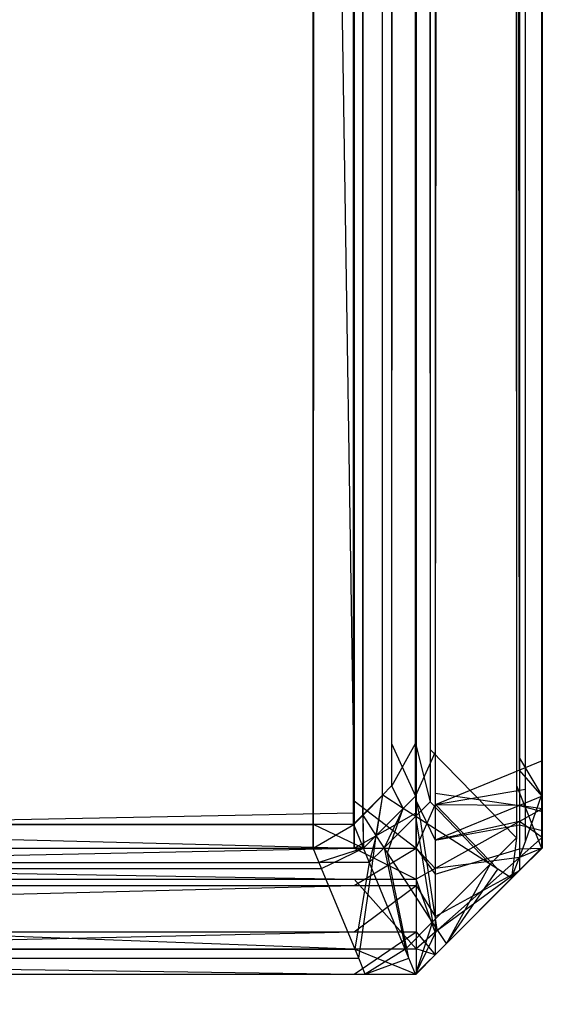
# Model space of a CAD drawing. Extents: x 0 to 1.6, y -0.5 to 0.
# Tile 156 of 188: x 1.59593 to 1.59804, y -0.49812 to -0.49421. Entities that reach past the tile are written whole.
import ezdxf

# ---------------------------------------------------------------- set-up
doc = ezdxf.new("R2010")
doc.units = 0
for name, color, linetype in [('L50_ABDECKPL_0___REPLACEMTFOREM', 7, 'CONTINUOUS'), ('L51_KORPUS1_0', 7, 'CONTINUOUS'), ('L53_KORPUS1_2', 7, 'CONTINUOUS')]:
    doc.layers.add(name, color=color, linetype=linetype)

msp = doc.modelspace()

# ---------------------------------------------------------------- linework, layer by layer
at = {"layer": 'L50_ABDECKPL_0___REPLACEMTFOREM', "color": 39}
for points, invisible_edges in [([(1.128221, -0.501185, 0.602705), (1.598384, -0.002372, 0.602705), (1.124135, -0.002372, 0.602705), (1.128221, -0.501185, 0.602705)], 13), ([(1.598384, -0.002369, 0.590716), (1.128221, -0.501188, 0.590716), (1.128221, -0.002369, 0.590716), (1.598384, -0.002369, 0.590716)], 13), ([(1.128221, -0.501188, 0.590716), (1.598384, -0.002369, 0.590716), (1.598335, -0.501188, 0.590716), (1.128221, -0.501188, 0.590716)], 10), ([(1.598384, -0.002372, 0.602705), (1.128221, -0.501185, 0.602705), (1.598335, -0.501185, 0.602705), (1.598384, -0.002372, 0.602705)], 10)]:
    msp.add_3dface(points, dxfattribs=dict(at, invisible_edges=invisible_edges))
at = {"layer": 'L51_KORPUS1_0', "color": 8}
for points, invisible_edges in [([(1.597088, -0.000594), (0.5, -0.497406), (0.5, -0.000594), (1.597088, -0.000594)], 13), ([(0.5, -0.497406), (1.597088, -0.000594), (1.597091, -0.497406), (0.5, -0.497406)], 10), ([(0.5, -0.497404, 0.00769), (1.597088, -0.000596, 0.00769), (0.5, -0.000596, 0.00769), (0.5, -0.497404, 0.00769)], 13), ([(1.597088, -0.000596, 0.00769), (0.5, -0.497404, 0.00769), (1.597091, -0.497404, 0.00769), (1.597088, -0.000596, 0.00769)], 10), ([(1.597091, -0.497406), (1.597088, -0.000594), (1.597252, -0.000594), (1.597091, -0.497406)], 13), ([(1.597088, -0.000596, 0.00769), (1.597091, -0.497404, 0.00769), (1.597251, -0.000596, 0.00769), (1.597088, -0.000596, 0.00769)], 13), ([(1.597091, -0.497406), (1.597252, -0.000594), (1.597252, -0.497406), (1.597091, -0.497406)], 10), ([(1.597251, -0.000596, 0.00769), (1.597091, -0.497404, 0.00769), (1.597251, -0.497404, 0.00769), (1.597251, -0.000596, 0.00769)], 10), ([(1.597251, -0.000596, 0.00769), (1.597251, -0.497404, 0.00769), (1.597288, -0.497368, 0.00769), (1.597251, -0.000596, 0.00769)], 13), ([(1.597251, -0.000596, 0.00769), (1.597288, -0.497368, 0.00769), (1.597284, -0.000629, 0.00769), (1.597251, -0.000596, 0.00769)], 10), ([(1.597252, -0.497406), (1.597252, -0.000594), (1.597285, -0.000628), (1.597252, -0.497406)], 13), ([(1.597252, -0.497406), (1.597285, -0.000628), (1.597289, -0.497369), (1.597252, -0.497406)], 10), ([(1.597284, -0.000629, 0.00769), (1.597288, -0.497368, 0.00769), (1.597372, -0.000716, 0.00769), (1.597284, -0.000629, 0.00769)], 13), ([(1.597289, -0.497369), (1.597285, -0.000628), (1.597373, -0.000715), (1.597289, -0.497369)], 13), ([(1.597899, -0.000727, 0.007289), (1.597998, -0.497291, 0.00719), (1.597998, -0.000686, 0.00719), (1.597899, -0.000727, 0.007289)], 14), ([(1.597998, -0.000686, 0.0005), (1.597934, -0.497265, 0.000436), (1.597934, -0.000713, 0.000436), (1.597998, -0.000686, 0.0005)], 13), ([(1.597934, -0.497265, 0.000436), (1.597998, -0.000686, 0.0005), (1.597998, -0.497291, 0.0005), (1.597934, -0.497265, 0.000436)], 14), ([(1.597998, -0.497291, 0.000565), (1.597998, -0.000686, 0.007018), (1.597998, -0.497291, 0.007018), (1.597998, -0.497291, 0.000565)], 13), ([(1.597998, -0.000686, 0.007018), (1.597998, -0.497291, 0.000565), (1.597998, -0.000686, 0.000565), (1.597998, -0.000686, 0.007018)], 14), ([(1.597998, -0.497291, 0.007018), (1.597998, -0.000686, 0.00719), (1.597998, -0.497291, 0.00719), (1.597998, -0.497291, 0.007018)], 13), ([(1.597998, -0.000686, 0.00719), (1.597998, -0.497291, 0.007018), (1.597998, -0.000686, 0.007018), (1.597998, -0.000686, 0.00719)], 14), ([(1.597998, -0.497291, 0.0005), (1.597998, -0.000686, 0.000565), (1.597998, -0.497291, 0.000565), (1.597998, -0.497291, 0.0005)], 13), ([(1.597998, -0.000686, 0.000565), (1.597998, -0.497291, 0.0005), (1.597998, -0.000686, 0.0005), (1.597998, -0.000686, 0.000565)], 14), ([(1.597372, -0.000716, 0.00769), (1.597288, -0.497368, 0.00769), (1.597366, -0.497289, 0.00769), (1.597372, -0.000716, 0.00769)], 10), ([(1.597289, -0.497369), (1.597373, -0.000715), (1.597368, -0.49729), (1.597289, -0.497369)], 10), ([(1.597372, -0.000716, 0.00769), (1.597366, -0.497289, 0.00769), (1.597402, -0.497253, 0.00769), (1.597372, -0.000716, 0.00769)], 15), ([(1.597368, -0.49729), (1.597373, -0.000715), (1.597404, -0.497254), (1.597368, -0.49729)], 15), ([(1.597372, -0.000716, 0.00769), (1.597402, -0.497253, 0.00769), (1.597402, -0.000747, 0.00769), (1.597372, -0.000716, 0.00769)], 15), ([(1.597404, -0.497254), (1.597373, -0.000715), (1.597404, -0.000746), (1.597404, -0.497254)], 15), ([(1.597555, -0.00087, 0.007633), (1.597899, -0.497251, 0.007289), (1.597899, -0.000727, 0.007289), (1.597555, -0.00087, 0.007633)], 14), ([(1.597934, -0.000713, 0.000436), (1.597577, -0.497117, 0.000079), (1.597577, -0.00086, 0.000079), (1.597934, -0.000713, 0.000436)], 13), ([(1.597577, -0.497117, 0.000079), (1.597934, -0.000713, 0.000436), (1.597934, -0.497265, 0.000436), (1.597577, -0.497117, 0.000079)], 14), ([(1.597998, -0.497291, 0.00719), (1.597899, -0.000727, 0.007289), (1.597899, -0.497251, 0.007289), (1.597998, -0.497291, 0.00719)], 13), ([(1.597402, -0.000747, 0.00769), (1.597402, -0.497253, 0.00769), (1.597402, -0.497085, 0.00769), (1.597402, -0.000747, 0.00769)], 15), ([(1.597402, -0.000747, 0.00769), (1.597402, -0.497085, 0.00769), (1.597402, -0.000893, 0.00769), (1.597402, -0.000747, 0.00769)], 15), ([(1.597404, -0.497254), (1.597404, -0.000746), (1.597404, -0.000893), (1.597404, -0.497254)], 15), ([(1.597498, -0.497085, 0.00769), (1.597402, -0.000893, 0.00769), (1.597402, -0.497085, 0.00769), (1.597498, -0.497085, 0.00769)], 13), ([(1.597402, -0.000893, 0.00769), (1.597498, -0.497085, 0.00769), (1.597498, -0.000893, 0.00769), (1.597402, -0.000893, 0.00769)], 14), ([(1.597498, -0.000893), (1.597404, -0.497085), (1.597404, -0.000893), (1.597498, -0.000893)], 13), ([(1.597404, -0.497085), (1.597498, -0.000893), (1.597498, -0.497085), (1.597404, -0.497085)], 14), ([(1.597404, -0.497254), (1.597404, -0.000893), (1.597404, -0.497085), (1.597404, -0.497254)], 15), ([(1.597577, -0.00086, 0.000079), (1.597498, -0.497085), (1.597498, -0.000893), (1.597577, -0.00086, 0.000079)], 13), ([(1.597498, -0.497085), (1.597577, -0.00086, 0.000079), (1.597577, -0.497117, 0.000079), (1.597498, -0.497085)], 14), ([(1.597498, -0.000893, 0.00769), (1.597555, -0.497108, 0.007633), (1.597555, -0.00087, 0.007633), (1.597498, -0.000893, 0.00769)], 14), ([(1.597555, -0.497108, 0.007633), (1.597498, -0.000893, 0.00769), (1.597498, -0.497085, 0.00769), (1.597555, -0.497108, 0.007633)], 13), ([(1.597899, -0.497251, 0.007289), (1.597555, -0.00087, 0.007633), (1.597555, -0.497108, 0.007633), (1.597899, -0.497251, 0.007289)], 13), ([(1.597498, -0.497293, 0.00769), (1.597402, -0.497085, 0.00769), (1.597402, -0.497253, 0.00769), (1.597498, -0.497293, 0.00769)], 13), ([(1.597402, -0.497085, 0.00769), (1.597498, -0.497293, 0.00769), (1.597498, -0.497085, 0.00769), (1.597402, -0.497085, 0.00769)], 14), ([(1.597498, -0.497085), (1.597404, -0.497254), (1.597404, -0.497085), (1.597498, -0.497085)], 13), ([(1.597404, -0.497254), (1.597498, -0.497085), (1.597498, -0.497293), (1.597404, -0.497254)], 14), ([(1.597577, -0.497117, 0.000079), (1.597498, -0.497293), (1.597498, -0.497085), (1.597577, -0.497117, 0.000079)], 13), ([(1.597555, -0.497316, 0.007633), (1.597498, -0.497085, 0.00769), (1.597498, -0.497293, 0.00769), (1.597555, -0.497316, 0.007633)], 13), ([(1.597498, -0.497085, 0.00769), (1.597555, -0.497316, 0.007633), (1.597555, -0.497108, 0.007633), (1.597498, -0.497085, 0.00769)], 14), ([(1.597498, -0.497293), (1.597577, -0.497117, 0.000079), (1.597577, -0.497326, 0.000079), (1.597498, -0.497293)], 14), ([(1.597899, -0.497459, 0.007289), (1.597555, -0.497108, 0.007633), (1.597555, -0.497316, 0.007633), (1.597899, -0.497459, 0.007289)], 13), ([(1.597555, -0.497108, 0.007633), (1.597899, -0.497459, 0.007289), (1.597899, -0.497251, 0.007289), (1.597555, -0.497108, 0.007633)], 14), ([(1.597934, -0.497265, 0.000436), (1.597577, -0.497326, 0.000079), (1.597577, -0.497117, 0.000079), (1.597934, -0.497265, 0.000436)], 13), ([(1.597341, -0.49745, 0.00769), (1.597366, -0.497289, 0.00769), (1.597288, -0.497368, 0.00769), (1.597341, -0.49745, 0.00769)], 13), ([(1.597368, -0.49729), (1.597341, -0.49745), (1.597289, -0.497369), (1.597368, -0.49729)], 13), ([(1.597366, -0.497289, 0.00769), (1.597341, -0.49745, 0.00769), (1.597449, -0.497342, 0.00769), (1.597366, -0.497289, 0.00769)], 14), ([(1.597341, -0.49745), (1.597368, -0.49729), (1.597449, -0.497342), (1.597341, -0.49745)], 14), ([(1.597449, -0.497342, 0.00769), (1.597402, -0.497253, 0.00769), (1.597366, -0.497289, 0.00769), (1.597449, -0.497342, 0.00769)], 13), ([(1.597404, -0.497254), (1.597449, -0.497342), (1.597368, -0.49729), (1.597404, -0.497254)], 13), ([(1.597402, -0.497253, 0.00769), (1.597449, -0.497342, 0.00769), (1.597498, -0.497293, 0.00769), (1.597402, -0.497253, 0.00769)], 14), ([(1.597449, -0.497342), (1.597404, -0.497254), (1.597498, -0.497293), (1.597449, -0.497342)], 14), ([(1.597577, -0.497326, 0.000079), (1.597934, -0.497265, 0.000436), (1.597934, -0.497474, 0.000436), (1.597577, -0.497326, 0.000079)], 14), ([(1.597998, -0.4975, 0.00719), (1.597899, -0.497251, 0.007289), (1.597899, -0.497459, 0.007289), (1.597998, -0.4975, 0.00719)], 13), ([(1.597899, -0.497251, 0.007289), (1.597998, -0.4975, 0.00719), (1.597998, -0.497291, 0.00719), (1.597899, -0.497251, 0.007289)], 14), ([(1.597998, -0.497291, 0.0005), (1.597934, -0.497474, 0.000436), (1.597934, -0.497265, 0.000436), (1.597998, -0.497291, 0.0005)], 13), ([(1.597498, -0.497293), (1.597517, -0.497386, 0.000079), (1.597449, -0.497342), (1.597498, -0.497293)], 13), ([(1.597498, -0.497374, 0.007633), (1.597498, -0.497293, 0.00769), (1.597449, -0.497342, 0.00769), (1.597498, -0.497374, 0.007633)], 13), ([(1.597517, -0.497386, 0.000079), (1.597498, -0.497293), (1.597577, -0.497326, 0.000079), (1.597517, -0.497386, 0.000079)], 14), ([(1.597498, -0.497293, 0.00769), (1.597498, -0.497374, 0.007633), (1.597555, -0.497316, 0.007633), (1.597498, -0.497293, 0.00769)], 14), ([(1.597794, -0.497564, 0.007289), (1.597555, -0.497316, 0.007633), (1.597498, -0.497374, 0.007633), (1.597794, -0.497564, 0.007289)], 13), ([(1.597577, -0.497326, 0.000079), (1.597824, -0.497583, 0.000436), (1.597517, -0.497386, 0.000079), (1.597577, -0.497326, 0.000079)], 13), ([(1.597555, -0.497316, 0.007633), (1.597794, -0.497564, 0.007289), (1.597899, -0.497459, 0.007289), (1.597555, -0.497316, 0.007633)], 14), ([(1.597824, -0.497583, 0.000436), (1.597577, -0.497326, 0.000079), (1.597934, -0.497474, 0.000436), (1.597824, -0.497583, 0.000436)], 14), ([(1.597934, -0.497474, 0.000436), (1.597998, -0.497291, 0.0005), (1.597998, -0.4975, 0.0005), (1.597934, -0.497474, 0.000436)], 14), ([(1.597998, -0.4975, 0.000565), (1.597998, -0.497291, 0.007018), (1.597998, -0.4975, 0.007018), (1.597998, -0.4975, 0.000565)], 13), ([(1.597998, -0.497291, 0.007018), (1.597998, -0.4975, 0.000565), (1.597998, -0.497291, 0.000565), (1.597998, -0.497291, 0.007018)], 14), ([(1.597998, -0.4975, 0.007018), (1.597998, -0.497291, 0.00719), (1.597998, -0.4975, 0.00719), (1.597998, -0.4975, 0.007018)], 13), ([(1.597998, -0.497291, 0.00719), (1.597998, -0.4975, 0.007018), (1.597998, -0.497291, 0.007018), (1.597998, -0.497291, 0.00719)], 14), ([(1.597998, -0.4975, 0.0005), (1.597998, -0.497291, 0.000565), (1.597998, -0.4975, 0.000565), (1.597998, -0.4975, 0.0005)], 13), ([(1.597998, -0.497291, 0.000565), (1.597998, -0.4975, 0.0005), (1.597998, -0.497291, 0.0005), (1.597998, -0.497291, 0.000565)], 14), ([(1.597291, -0.4975, 0.00769), (1.597288, -0.497368, 0.00769), (1.597251, -0.497404, 0.00769), (1.597291, -0.4975, 0.00769)], 13), ([(1.597288, -0.497368, 0.00769), (1.597291, -0.4975, 0.00769), (1.597341, -0.49745, 0.00769), (1.597288, -0.497368, 0.00769)], 14), ([(1.597373, -0.497498, 0.007633), (1.597449, -0.497342, 0.00769), (1.597341, -0.49745, 0.00769), (1.597373, -0.497498, 0.007633)], 13), ([(1.597449, -0.497342), (1.597386, -0.497518, 0.000079), (1.597341, -0.49745), (1.597449, -0.497342)], 13), ([(1.597449, -0.497342, 0.00769), (1.597373, -0.497498, 0.007633), (1.597498, -0.497374, 0.007633), (1.597449, -0.497342, 0.00769)], 14), ([(1.597386, -0.497518, 0.000079), (1.597449, -0.497342), (1.597517, -0.497386, 0.000079), (1.597386, -0.497518, 0.000079)], 14), ([(1.597091, -0.4975, 0.00769), (0.5, -0.497404, 0.00769), (0.5, -0.4975, 0.00769), (1.597091, -0.4975, 0.00769)], 13), ([(0.5, -0.497404, 0.00769), (1.597091, -0.4975, 0.00769), (1.597091, -0.497404, 0.00769), (0.5, -0.497404, 0.00769)], 14), ([(1.597091, -0.497406), (0.5, -0.4975), (0.5, -0.497406), (1.597091, -0.497406)], 13), ([(0.5, -0.4975), (1.597091, -0.497406), (1.597091, -0.4975), (0.5, -0.4975)], 14), ([(1.597291, -0.4975, 0.00769), (1.597091, -0.497404, 0.00769), (1.597091, -0.4975, 0.00769), (1.597291, -0.4975, 0.00769)], 13), ([(1.597091, -0.497404, 0.00769), (1.597291, -0.4975, 0.00769), (1.597251, -0.497404, 0.00769), (1.597091, -0.497404, 0.00769)], 14), ([(1.597252, -0.497406), (1.597091, -0.4975), (1.597091, -0.497406), (1.597252, -0.497406)], 13), ([(1.597091, -0.4975), (1.597252, -0.497406), (1.597291, -0.4975), (1.597091, -0.4975)], 14), ([(1.597289, -0.497369), (1.597291, -0.4975), (1.597252, -0.497406), (1.597289, -0.497369)], 13), ([(1.597291, -0.4975), (1.597289, -0.497369), (1.597341, -0.49745), (1.597291, -0.4975)], 14), ([(1.597565, -0.497793, 0.007289), (1.597498, -0.497374, 0.007633), (1.597373, -0.497498, 0.007633), (1.597565, -0.497793, 0.007289)], 13), ([(1.597517, -0.497386, 0.000079), (1.597584, -0.497823, 0.000436), (1.597386, -0.497518, 0.000079), (1.597517, -0.497386, 0.000079)], 13), ([(1.597498, -0.497374, 0.007633), (1.597565, -0.497793, 0.007289), (1.597794, -0.497564, 0.007289), (1.597498, -0.497374, 0.007633)], 14), ([(1.597584, -0.497823, 0.000436), (1.597517, -0.497386, 0.000079), (1.597824, -0.497583, 0.000436), (1.597584, -0.497823, 0.000436)], 14), ([(1.597314, -0.497557, 0.007633), (1.597341, -0.49745, 0.00769), (1.597291, -0.4975, 0.00769), (1.597314, -0.497557, 0.007633)], 13), ([(1.597341, -0.49745), (1.597324, -0.49758, 0.000079), (1.597291, -0.4975), (1.597341, -0.49745)], 13), ([(1.597341, -0.49745, 0.00769), (1.597314, -0.497557, 0.007633), (1.597373, -0.497498, 0.007633), (1.597341, -0.49745, 0.00769)], 14), ([(1.597324, -0.49758, 0.000079), (1.597341, -0.49745), (1.597386, -0.497518, 0.000079), (1.597324, -0.49758, 0.000079)], 14), ([(1.597879, -0.497619, 0.00719), (1.597899, -0.497459, 0.007289), (1.597794, -0.497564, 0.007289), (1.597879, -0.497619, 0.00719)], 13), ([(1.597934, -0.497474, 0.000436), (1.597879, -0.497619, 0.0005), (1.597824, -0.497583, 0.000436), (1.597934, -0.497474, 0.000436)], 13), ([(1.597899, -0.497459, 0.007289), (1.597879, -0.497619, 0.00719), (1.597998, -0.4975, 0.00719), (1.597899, -0.497459, 0.007289)], 14), ([(1.597879, -0.497619, 0.0005), (1.597934, -0.497474, 0.000436), (1.597998, -0.4975, 0.0005), (1.597879, -0.497619, 0.0005)], 14), ([(1.597091, -0.4975), (0.5, -0.49758, 0.00008), (0.5, -0.4975), (1.597091, -0.4975)], 13), ([(0.5, -0.49758, 0.00008), (1.597091, -0.4975), (1.597124, -0.49758, 0.000079), (0.5, -0.49758, 0.00008)], 14), ([(1.597114, -0.497557, 0.007633), (0.5, -0.4975, 0.00769), (0.5, -0.497557, 0.007633), (1.597114, -0.497557, 0.007633)], 13), ([(0.5, -0.4975, 0.00769), (1.597114, -0.497557, 0.007633), (1.597091, -0.4975, 0.00769), (0.5, -0.4975, 0.00769)], 14), ([(1.597291, -0.4975), (1.597124, -0.49758, 0.000079), (1.597091, -0.4975), (1.597291, -0.4975)], 13), ([(1.597114, -0.497557, 0.007633), (1.597291, -0.4975, 0.00769), (1.597091, -0.4975, 0.00769), (1.597114, -0.497557, 0.007633)], 13), ([(1.597291, -0.4975, 0.00769), (1.597114, -0.497557, 0.007633), (1.597314, -0.497557, 0.007633), (1.597291, -0.4975, 0.00769)], 14), ([(1.597124, -0.49758, 0.000079), (1.597291, -0.4975), (1.597324, -0.49758, 0.000079), (1.597124, -0.49758, 0.000079)], 14), ([(1.597457, -0.497901, 0.007289), (1.597373, -0.497498, 0.007633), (1.597314, -0.497557, 0.007633), (1.597457, -0.497901, 0.007289)], 13), ([(1.597386, -0.497518, 0.000079), (1.597471, -0.497936, 0.000436), (1.597324, -0.49758, 0.000079), (1.597386, -0.497518, 0.000079)], 13), ([(1.597373, -0.497498, 0.007633), (1.597457, -0.497901, 0.007289), (1.597565, -0.497793, 0.007289), (1.597373, -0.497498, 0.007633)], 14), ([(1.597471, -0.497936, 0.000436), (1.597386, -0.497518, 0.000079), (1.597584, -0.497823, 0.000436), (1.597471, -0.497936, 0.000436)], 14), ([(1.597879, -0.497619, 0.000565), (1.597998, -0.4975, 0.007018), (1.597879, -0.497619, 0.007018), (1.597879, -0.497619, 0.000565)], 13), ([(1.597998, -0.4975, 0.007018), (1.597879, -0.497619, 0.000565), (1.597998, -0.4975, 0.000565), (1.597998, -0.4975, 0.007018)], 14), ([(1.597879, -0.497619, 0.007018), (1.597998, -0.4975, 0.00719), (1.597879, -0.497619, 0.00719), (1.597879, -0.497619, 0.007018)], 13), ([(1.597998, -0.4975, 0.00719), (1.597879, -0.497619, 0.007018), (1.597998, -0.4975, 0.007018), (1.597998, -0.4975, 0.00719)], 14), ([(1.597879, -0.497619, 0.0005), (1.597998, -0.4975, 0.000565), (1.597879, -0.497619, 0.000565), (1.597879, -0.497619, 0.0005)], 13), ([(1.597998, -0.4975, 0.000565), (1.597879, -0.497619, 0.0005), (1.597998, -0.4975, 0.0005), (1.597998, -0.4975, 0.000565)], 14), ([(1.597257, -0.497901, 0.007289), (0.5, -0.497557, 0.007633), (0.5, -0.497901, 0.007289), (1.597257, -0.497901, 0.007289)], 13), ([(0.5, -0.497557, 0.007633), (1.597257, -0.497901, 0.007289), (1.597114, -0.497557, 0.007633), (0.5, -0.497557, 0.007633)], 14), ([(1.597257, -0.497901, 0.007289), (1.597314, -0.497557, 0.007633), (1.597114, -0.497557, 0.007633), (1.597257, -0.497901, 0.007289)], 13), ([(1.597314, -0.497557, 0.007633), (1.597257, -0.497901, 0.007289), (1.597457, -0.497901, 0.007289), (1.597314, -0.497557, 0.007633)], 14), ([(1.597124, -0.49758, 0.000079), (0.5, -0.497936, 0.000436), (0.5, -0.49758, 0.00008), (1.597124, -0.49758, 0.000079)], 13), ([(0.5, -0.497936, 0.000436), (1.597124, -0.49758, 0.000079), (1.597272, -0.497936, 0.000436), (0.5, -0.497936, 0.000436)], 14), ([(1.597324, -0.49758, 0.000079), (1.597272, -0.497936, 0.000436), (1.597124, -0.49758, 0.000079), (1.597324, -0.49758, 0.000079)], 13), ([(1.597272, -0.497936, 0.000436), (1.597324, -0.49758, 0.000079), (1.597471, -0.497936, 0.000436), (1.597272, -0.497936, 0.000436)], 14), ([(1.59762, -0.497878, 0.00719), (1.597794, -0.497564, 0.007289), (1.597565, -0.497793, 0.007289), (1.59762, -0.497878, 0.00719)], 13), ([(1.597824, -0.497583, 0.000436), (1.59762, -0.497878, 0.0005), (1.597584, -0.497823, 0.000436), (1.597824, -0.497583, 0.000436)], 13), ([(1.597794, -0.497564, 0.007289), (1.59762, -0.497878, 0.00719), (1.597879, -0.497619, 0.00719), (1.597794, -0.497564, 0.007289)], 14), ([(1.59762, -0.497878, 0.0005), (1.597824, -0.497583, 0.000436), (1.597879, -0.497619, 0.0005), (1.59762, -0.497878, 0.0005)], 14), ([(1.597879, -0.497619, 0.0005), (1.59762, -0.497878, 0.000565), (1.59762, -0.497878, 0.0005), (1.597879, -0.497619, 0.0005)], 13), ([(1.59762, -0.497878, 0.000565), (1.597879, -0.497619, 0.0005), (1.597879, -0.497619, 0.000565), (1.59762, -0.497878, 0.000565)], 14), ([(1.597879, -0.497619, 0.007018), (1.59762, -0.497878, 0.00719), (1.59762, -0.497878, 0.007018), (1.597879, -0.497619, 0.007018)], 13), ([(1.59762, -0.497878, 0.00719), (1.597879, -0.497619, 0.007018), (1.597879, -0.497619, 0.00719), (1.59762, -0.497878, 0.00719)], 14), ([(1.597879, -0.497619, 0.000565), (1.59762, -0.497878, 0.007018), (1.59762, -0.497878, 0.000565), (1.597879, -0.497619, 0.000565)], 13), ([(1.59762, -0.497878, 0.007018), (1.597879, -0.497619, 0.000565), (1.597879, -0.497619, 0.007018), (1.59762, -0.497878, 0.007018)], 14), ([(1.597498, -0.498, 0.00719), (1.597565, -0.497793, 0.007289), (1.597457, -0.497901, 0.007289), (1.597498, -0.498, 0.00719)], 13), ([(1.597565, -0.497793, 0.007289), (1.597498, -0.498, 0.00719), (1.59762, -0.497878, 0.00719), (1.597565, -0.497793, 0.007289)], 14), ([(1.597584, -0.497823, 0.000436), (1.597498, -0.498, 0.0005), (1.597471, -0.497936, 0.000436), (1.597584, -0.497823, 0.000436)], 13), ([(1.597498, -0.498, 0.0005), (1.597584, -0.497823, 0.000436), (1.59762, -0.497878, 0.0005), (1.597498, -0.498, 0.0005)], 14), ([(1.597298, -0.498, 0.00719), (0.5, -0.497901, 0.007289), (0.5, -0.498, 0.00719), (1.597298, -0.498, 0.00719)], 13), ([(0.5, -0.497901, 0.007289), (1.597298, -0.498, 0.00719), (1.597257, -0.497901, 0.007289), (0.5, -0.497901, 0.007289)], 14), ([(1.597298, -0.498, 0.00719), (1.597457, -0.497901, 0.007289), (1.597257, -0.497901, 0.007289), (1.597298, -0.498, 0.00719)], 13), ([(1.597457, -0.497901, 0.007289), (1.597298, -0.498, 0.00719), (1.597498, -0.498, 0.00719), (1.597457, -0.497901, 0.007289)], 14), ([(1.59762, -0.497878, 0.000565), (1.597498, -0.498, 0.007018), (1.597498, -0.498, 0.000565), (1.59762, -0.497878, 0.000565)], 13), ([(1.597498, -0.498, 0.007018), (1.59762, -0.497878, 0.000565), (1.59762, -0.497878, 0.007018), (1.597498, -0.498, 0.007018)], 14), ([(1.59762, -0.497878, 0.007018), (1.597498, -0.498, 0.00719), (1.597498, -0.498, 0.007018), (1.59762, -0.497878, 0.007018)], 13), ([(1.597498, -0.498, 0.00719), (1.59762, -0.497878, 0.007018), (1.59762, -0.497878, 0.00719), (1.597498, -0.498, 0.00719)], 14), ([(1.59762, -0.497878, 0.0005), (1.597498, -0.498, 0.000565), (1.597498, -0.498, 0.0005), (1.59762, -0.497878, 0.0005)], 13), ([(1.597498, -0.498, 0.000565), (1.59762, -0.497878, 0.0005), (1.59762, -0.497878, 0.000565), (1.597498, -0.498, 0.000565)], 14), ([(1.597272, -0.497936, 0.000436), (0.5, -0.498, 0.0005), (0.5, -0.497936, 0.000436), (1.597272, -0.497936, 0.000436)], 13), ([(0.5, -0.498, 0.0005), (1.597272, -0.497936, 0.000436), (1.597298, -0.498, 0.0005), (0.5, -0.498, 0.0005)], 14), ([(1.597471, -0.497936, 0.000436), (1.597298, -0.498, 0.0005), (1.597272, -0.497936, 0.000436), (1.597471, -0.497936, 0.000436)], 13), ([(1.597298, -0.498, 0.0005), (1.597471, -0.497936, 0.000436), (1.597498, -0.498, 0.0005), (1.597298, -0.498, 0.0005)], 14), ([(1.597298, -0.498, 0.000565), (0.5, -0.498, 0.0005), (1.597298, -0.498, 0.0005), (1.597298, -0.498, 0.000565)], 13), ([(0.5, -0.498, 0.0005), (1.597298, -0.498, 0.000565), (0.5, -0.498, 0.000565), (0.5, -0.498, 0.0005)], 14), ([(1.597298, -0.498, 0.007018), (0.5, -0.498, 0.000565), (1.597298, -0.498, 0.000565), (1.597298, -0.498, 0.007018)], 13), ([(0.5, -0.498, 0.000565), (1.597298, -0.498, 0.007018), (0.5, -0.498, 0.007018), (0.5, -0.498, 0.000565)], 14), ([(1.597298, -0.498, 0.00719), (0.5, -0.498, 0.007018), (1.597298, -0.498, 0.007018), (1.597298, -0.498, 0.00719)], 13), ([(0.5, -0.498, 0.007018), (1.597298, -0.498, 0.00719), (0.5, -0.498, 0.00719), (0.5, -0.498, 0.007018)], 14), ([(1.597498, -0.498, 0.000565), (1.597298, -0.498, 0.0005), (1.597498, -0.498, 0.0005), (1.597498, -0.498, 0.000565)], 13), ([(1.597298, -0.498, 0.0005), (1.597498, -0.498, 0.000565), (1.597298, -0.498, 0.000565), (1.597298, -0.498, 0.0005)], 14), ([(1.597498, -0.498, 0.007018), (1.597298, -0.498, 0.000565), (1.597498, -0.498, 0.000565), (1.597498, -0.498, 0.007018)], 13), ([(1.597298, -0.498, 0.000565), (1.597498, -0.498, 0.007018), (1.597298, -0.498, 0.007018), (1.597298, -0.498, 0.000565)], 14), ([(1.597498, -0.498, 0.00719), (1.597298, -0.498, 0.007018), (1.597498, -0.498, 0.007018), (1.597498, -0.498, 0.00719)], 13), ([(1.597298, -0.498, 0.007018), (1.597498, -0.498, 0.00719), (1.597298, -0.498, 0.00719), (1.597298, -0.498, 0.007018)], 14)]:
    msp.add_3dface(points, dxfattribs=dict(at, invisible_edges=invisible_edges))
at = {"layer": 'L53_KORPUS1_2', "color": 8}
for points, invisible_edges in [([(1.597254, -0.019241, 0.007121), (1.589885, -0.49736, 0.007121), (1.589885, -0.022843, 0.007121), (1.597254, -0.019241, 0.007121)], 13), ([(1.589885, -0.49736, 0.007121), (1.597254, -0.019241, 0.007121), (1.597254, -0.49736, 0.007121), (1.589885, -0.49736, 0.007121)], 14), ([(1.5975, -0.019241, 0.007121), (1.597254, -0.49736, 0.007121), (1.597254, -0.019241, 0.007121), (1.5975, -0.019241, 0.007121)], 13), ([(1.597254, -0.49736, 0.007121), (1.5975, -0.019241, 0.007121), (1.5975, -0.49736, 0.007121), (1.597254, -0.49736, 0.007121)], 14), ([(1.597576, -0.019272, 0.007197), (1.5975, -0.49736, 0.007121), (1.5975, -0.019241, 0.007121), (1.597576, -0.019272, 0.007197)], 13), ([(1.589885, -0.022897, 0.590624), (1.597254, -0.497312, 0.590624), (1.597254, -0.019295, 0.590624), (1.589885, -0.022897, 0.590624)], 14), ([(1.5975, -0.497312, 0.590624), (1.597254, -0.019295, 0.590624), (1.597254, -0.497312, 0.590624), (1.5975, -0.497312, 0.590624)], 13), ([(1.597254, -0.019295, 0.590624), (1.5975, -0.497312, 0.590624), (1.5975, -0.019295, 0.590624), (1.597254, -0.019295, 0.590624)], 14), ([(1.5975, -0.49736, 0.007121), (1.597576, -0.019272, 0.007197), (1.597576, -0.497328, 0.007197), (1.5975, -0.49736, 0.007121)], 14), ([(1.597576, -0.497281, 0.590548), (1.5975, -0.019295, 0.590624), (1.5975, -0.497312, 0.590624), (1.597576, -0.497281, 0.590548)], 13), ([(1.5975, -0.019295, 0.590624), (1.597576, -0.497281, 0.590548), (1.597576, -0.019326, 0.590548), (1.5975, -0.019295, 0.590624)], 14), ([(1.597576, -0.019272, 0.007197), (1.59791, -0.49719, 0.007532), (1.597576, -0.497328, 0.007197), (1.597576, -0.019272, 0.007197)], 13), ([(1.59791, -0.49719, 0.007532), (1.597576, -0.019272, 0.007197), (1.59791, -0.01941, 0.007532), (1.59791, -0.49719, 0.007532)], 14), ([(1.59791, -0.497142, 0.590213), (1.597576, -0.019326, 0.590548), (1.597576, -0.497281, 0.590548), (1.59791, -0.497142, 0.590213)], 13), ([(1.597576, -0.019326, 0.590548), (1.59791, -0.497142, 0.590213), (1.59791, -0.019465, 0.590213), (1.597576, -0.019326, 0.590548)], 14), ([(1.59791, -0.01941, 0.007532), (1.598, -0.497153, 0.007621), (1.59791, -0.49719, 0.007532), (1.59791, -0.01941, 0.007532)], 13), ([(1.598, -0.497153, 0.007621), (1.59791, -0.01941, 0.007532), (1.598, -0.019447, 0.007621), (1.598, -0.497153, 0.007621)], 14), ([(1.598, -0.497105, 0.590124), (1.59791, -0.019465, 0.590213), (1.59791, -0.497142, 0.590213), (1.598, -0.497105, 0.590124)], 13), ([(1.59791, -0.019465, 0.590213), (1.598, -0.497105, 0.590124), (1.598, -0.019502, 0.590124), (1.59791, -0.019465, 0.590213)], 14), ([(1.598, -0.497153, 0.007621), (1.598, -0.019447, 0.007743), (1.598, -0.497153, 0.007743), (1.598, -0.497153, 0.007621)], 13), ([(1.598, -0.019447, 0.007743), (1.598, -0.497153, 0.007621), (1.598, -0.019447, 0.007621), (1.598, -0.019447, 0.007743)], 14), ([(1.598, -0.497105, 0.590002), (1.598, -0.497153, 0.007743), (1.598, -0.019447, 0.007743), (1.598, -0.497105, 0.590002)], 13), ([(1.598, -0.497105, 0.590002), (1.598, -0.019447, 0.007743), (1.598, -0.019502, 0.590002), (1.598, -0.497105, 0.590002)], 10), ([(1.598, -0.497105, 0.590002), (1.598, -0.019502, 0.590124), (1.598, -0.497105, 0.590124), (1.598, -0.497105, 0.590002)], 13), ([(1.598, -0.019502, 0.590124), (1.598, -0.497105, 0.590002), (1.598, -0.019502, 0.590002), (1.598, -0.019502, 0.590124)], 14), ([(1.597254, -0.497312, 0.590624), (1.589885, -0.022897, 0.590624), (1.589885, -0.497312, 0.590624), (1.597254, -0.497312, 0.590624)], 13), ([(1.59791, -0.497142, 0.590213), (1.598, -0.497293, 0.590124), (1.598, -0.497105, 0.590124), (1.59791, -0.497142, 0.590213)], 14), ([(1.598, -0.497242, 0.590002), (1.598, -0.497105, 0.590124), (1.598, -0.497293, 0.590124), (1.598, -0.497242, 0.590002)], 13), ([(1.598, -0.497105, 0.590124), (1.598, -0.497242, 0.590002), (1.598, -0.497105, 0.590002), (1.598, -0.497105, 0.590124)], 14), ([(1.598, -0.497242, 0.590002), (1.598, -0.497242, 0.007743), (1.598, -0.497105, 0.590002), (1.598, -0.497242, 0.590002)], 13), ([(1.598, -0.497105, 0.590002), (1.598, -0.497242, 0.007743), (1.598, -0.497153, 0.007743), (1.598, -0.497105, 0.590002)], 10), ([(1.597576, -0.497281, 0.590548), (1.59791, -0.49733, 0.590213), (1.59791, -0.497142, 0.590213), (1.597576, -0.497281, 0.590548)], 14), ([(1.598, -0.497293, 0.590124), (1.59791, -0.497142, 0.590213), (1.59791, -0.49733, 0.590213), (1.598, -0.497293, 0.590124)], 13), ([(1.598, -0.497293, 0.007621), (1.59791, -0.49719, 0.007532), (1.598, -0.497153, 0.007621), (1.598, -0.497293, 0.007621)], 14), ([(1.598, -0.497153, 0.007621), (1.598, -0.497242, 0.007743), (1.598, -0.497293, 0.007621), (1.598, -0.497153, 0.007621)], 13), ([(1.598, -0.497242, 0.007743), (1.598, -0.497153, 0.007621), (1.598, -0.497153, 0.007743), (1.598, -0.497242, 0.007743)], 14), ([(1.59791, -0.49733, 0.007532), (1.597576, -0.497328, 0.007197), (1.59791, -0.49719, 0.007532), (1.59791, -0.49733, 0.007532)], 14), ([(1.59791, -0.49719, 0.007532), (1.598, -0.497293, 0.007621), (1.59791, -0.49733, 0.007532), (1.59791, -0.49719, 0.007532)], 13), ([(1.598, -0.497293, 0.590124), (1.598, -0.497283, 0.589962), (1.598, -0.497242, 0.590002), (1.598, -0.497293, 0.590124)], 14), ([(1.598, -0.497276, 0.007776), (1.598, -0.497293, 0.007621), (1.598, -0.497242, 0.007743), (1.598, -0.497276, 0.007776)], 14), ([(1.598, -0.497283, 0.589962), (1.598, -0.497276, 0.007776), (1.598, -0.497242, 0.590002), (1.598, -0.497283, 0.589962)], 13), ([(1.598, -0.497242, 0.590002), (1.598, -0.497276, 0.007776), (1.598, -0.497242, 0.007743), (1.598, -0.497242, 0.590002)], 10), ([(1.5975, -0.497312, 0.590624), (1.597576, -0.497468, 0.590548), (1.597576, -0.497281, 0.590548), (1.5975, -0.497312, 0.590624)], 14), ([(1.59791, -0.49733, 0.590213), (1.597576, -0.497281, 0.590548), (1.597576, -0.497468, 0.590548), (1.59791, -0.49733, 0.590213)], 13), ([(1.598, -0.497351, 0.007852), (1.598, -0.497344, 0.007672), (1.598, -0.497276, 0.007776), (1.598, -0.497351, 0.007852)], 14), ([(1.598, -0.497293, 0.007621), (1.598, -0.497276, 0.007776), (1.598, -0.497344, 0.007672), (1.598, -0.497293, 0.007621)], 13), ([(1.598, -0.497333, 0.589912), (1.598, -0.497351, 0.007852), (1.598, -0.497276, 0.007776), (1.598, -0.497333, 0.589912)], 13), ([(1.598, -0.497333, 0.589912), (1.598, -0.497276, 0.007776), (1.598, -0.497283, 0.589962), (1.598, -0.497333, 0.589912)], 10), ([(1.598, -0.497354, 0.590063), (1.598, -0.497333, 0.589912), (1.598, -0.497283, 0.589962), (1.598, -0.497354, 0.590063)], 14), ([(1.598, -0.497283, 0.589962), (1.598, -0.497293, 0.590124), (1.598, -0.497354, 0.590063), (1.598, -0.497283, 0.589962)], 13), ([(1.597254, -0.4975, 0.590624), (1.589885, -0.497312, 0.590624), (1.589885, -0.4975, 0.590624), (1.597254, -0.4975, 0.590624)], 13), ([(1.589885, -0.497312, 0.590624), (1.597254, -0.4975, 0.590624), (1.597254, -0.497312, 0.590624), (1.589885, -0.497312, 0.590624)], 14), ([(1.5975, -0.4975, 0.590624), (1.597254, -0.497312, 0.590624), (1.597254, -0.4975, 0.590624), (1.5975, -0.4975, 0.590624)], 13), ([(1.597254, -0.497312, 0.590624), (1.5975, -0.4975, 0.590624), (1.5975, -0.497312, 0.590624), (1.597254, -0.497312, 0.590624)], 14), ([(1.597576, -0.497468, 0.590548), (1.5975, -0.497312, 0.590624), (1.5975, -0.4975, 0.590624), (1.597576, -0.497468, 0.590548)], 13), ([(1.597576, -0.497328, 0.007197), (1.5975, -0.4975, 0.007121), (1.5975, -0.49736, 0.007121), (1.597576, -0.497328, 0.007197)], 13), ([(1.5975, -0.4975, 0.007121), (1.597576, -0.497328, 0.007197), (1.597576, -0.497468, 0.007197), (1.5975, -0.4975, 0.007121)], 14), ([(1.597576, -0.497328, 0.007197), (1.59791, -0.49733, 0.007532), (1.597576, -0.497468, 0.007197), (1.597576, -0.497328, 0.007197)], 13), ([(1.59791, -0.49733, 0.590213), (1.598, -0.497354, 0.590063), (1.598, -0.497293, 0.590124), (1.59791, -0.49733, 0.590213)], 14), ([(1.598, -0.497344, 0.007672), (1.59791, -0.49733, 0.007532), (1.598, -0.497293, 0.007621), (1.598, -0.497344, 0.007672)], 14), ([(1.597254, -0.49736, 0.007121), (1.589885, -0.4975, 0.007121), (1.589885, -0.49736, 0.007121), (1.597254, -0.49736, 0.007121)], 13), ([(1.589885, -0.4975, 0.007121), (1.597254, -0.49736, 0.007121), (1.597254, -0.4975, 0.007121), (1.589885, -0.4975, 0.007121)], 14), ([(1.5975, -0.49736, 0.007121), (1.597254, -0.4975, 0.007121), (1.597254, -0.49736, 0.007121), (1.5975, -0.49736, 0.007121)], 13), ([(1.597254, -0.4975, 0.007121), (1.5975, -0.49736, 0.007121), (1.5975, -0.4975, 0.007121), (1.597254, -0.4975, 0.007121)], 14), ([(1.597576, -0.497468, 0.590548), (1.59791, -0.497407, 0.590137), (1.59791, -0.49733, 0.590213), (1.597576, -0.497468, 0.590548)], 14), ([(1.59791, -0.497394, 0.007596), (1.597576, -0.497468, 0.007197), (1.59791, -0.49733, 0.007532), (1.59791, -0.497394, 0.007596)], 14), ([(1.598, -0.497354, 0.590063), (1.59791, -0.49733, 0.590213), (1.59791, -0.497407, 0.590137), (1.598, -0.497354, 0.590063)], 13), ([(1.59791, -0.49733, 0.007532), (1.598, -0.497344, 0.007672), (1.59791, -0.497394, 0.007596), (1.59791, -0.49733, 0.007532)], 13), ([(1.598, -0.497458, 0.007787), (1.59791, -0.497394, 0.007596), (1.598, -0.497344, 0.007672), (1.598, -0.497458, 0.007787)], 14), ([(1.59791, -0.497407, 0.590137), (1.598, -0.49743, 0.589986), (1.598, -0.497354, 0.590063), (1.59791, -0.497407, 0.590137)], 14), ([(1.598, -0.497333, 0.589912), (1.598, -0.497354, 0.590063), (1.598, -0.49743, 0.589986), (1.598, -0.497333, 0.589912)], 13), ([(1.598, -0.49743, 0.589986), (1.598, -0.497378, 0.589866), (1.598, -0.497333, 0.589912), (1.598, -0.49743, 0.589986)], 14), ([(1.598, -0.497378, 0.589682), (1.598, -0.497333, 0.589912), (1.598, -0.497378, 0.589866), (1.598, -0.497378, 0.589682)], 13), ([(1.598, -0.497333, 0.589912), (1.598, -0.497378, 0.589682), (1.598, -0.497378, 0.008047), (1.598, -0.497333, 0.589912)], 10), ([(1.598, -0.497333, 0.589912), (1.598, -0.497378, 0.008047), (1.598, -0.497378, 0.007879), (1.598, -0.497333, 0.589912)], 13), ([(1.598, -0.497333, 0.589912), (1.598, -0.497378, 0.007879), (1.598, -0.497351, 0.007852), (1.598, -0.497333, 0.589912)], 10), ([(1.598, -0.497344, 0.007672), (1.598, -0.497351, 0.007852), (1.598, -0.497458, 0.007787), (1.598, -0.497344, 0.007672)], 13), ([(1.598, -0.497378, 0.007879), (1.598, -0.497458, 0.007787), (1.598, -0.497351, 0.007852), (1.598, -0.497378, 0.007879)], 14), ([(1.59791, -0.497537, 0.007739), (1.597576, -0.497581, 0.00731), (1.59791, -0.497394, 0.007596), (1.59791, -0.497537, 0.007739)], 14), ([(1.597576, -0.497468, 0.007197), (1.59791, -0.497394, 0.007596), (1.597576, -0.497581, 0.00731), (1.597576, -0.497468, 0.007197)], 13), ([(1.597576, -0.497603, 0.590413), (1.59791, -0.497502, 0.590041), (1.59791, -0.497407, 0.590137), (1.597576, -0.497603, 0.590413)], 14), ([(1.59791, -0.497407, 0.590137), (1.597576, -0.497468, 0.590548), (1.597576, -0.497603, 0.590413), (1.59791, -0.497407, 0.590137)], 13), ([(1.59791, -0.497394, 0.007596), (1.598, -0.497458, 0.007787), (1.59791, -0.497537, 0.007739), (1.59791, -0.497394, 0.007596)], 13), ([(1.598, -0.49743, 0.589986), (1.59791, -0.497407, 0.590137), (1.59791, -0.497502, 0.590041), (1.598, -0.49743, 0.589986)], 13), ([(1.598, -0.497458, 0.007787), (1.598, -0.497378, 0.007879), (1.598, -0.4975, 0.007828), (1.598, -0.497458, 0.007787)], 13), ([(1.598, -0.4975, 0.008047), (1.598, -0.497378, 0.589682), (1.598, -0.4975, 0.589682), (1.598, -0.4975, 0.008047)], 13), ([(1.598, -0.497378, 0.589682), (1.598, -0.4975, 0.008047), (1.598, -0.497378, 0.008047), (1.598, -0.497378, 0.589682)], 14), ([(1.598, -0.4975, 0.007828), (1.598, -0.497378, 0.008047), (1.598, -0.4975, 0.008047), (1.598, -0.4975, 0.007828)], 13), ([(1.598, -0.497378, 0.008047), (1.598, -0.4975, 0.007828), (1.598, -0.497378, 0.007879), (1.598, -0.497378, 0.008047)], 14), ([(1.598, -0.497378, 0.589866), (1.598, -0.49743, 0.589986), (1.598, -0.4975, 0.589917), (1.598, -0.497378, 0.589866)], 13), ([(1.598, -0.4975, 0.589682), (1.598, -0.497378, 0.589866), (1.598, -0.4975, 0.589917), (1.598, -0.4975, 0.589682)], 13), ([(1.598, -0.497378, 0.589866), (1.598, -0.4975, 0.589682), (1.598, -0.497378, 0.589682), (1.598, -0.497378, 0.589866)], 14), ([(1.59791, -0.497502, 0.590041), (1.598, -0.4975, 0.589917), (1.598, -0.49743, 0.589986), (1.59791, -0.497502, 0.590041)], 14), ([(1.5975, -0.4975, 0.590624), (1.597576, -0.497603, 0.590413), (1.597576, -0.497468, 0.590548), (1.5975, -0.4975, 0.590624)], 14), ([(1.597576, -0.497581, 0.00731), (1.5975, -0.4975, 0.007121), (1.597576, -0.497468, 0.007197), (1.597576, -0.497581, 0.00731)], 14), ([(1.598, -0.4975, 0.007828), (1.59791, -0.497537, 0.007739), (1.598, -0.497458, 0.007787), (1.598, -0.4975, 0.007828)], 14), ([(1.597254, -0.497623, 0.007244), (1.589885, -0.4975, 0.007121), (1.597254, -0.4975, 0.007121), (1.597254, -0.497623, 0.007244)], 13), ([(1.589885, -0.4975, 0.007121), (1.597254, -0.497623, 0.007244), (1.589885, -0.497623, 0.007244), (1.589885, -0.4975, 0.007121)], 14), ([(1.597254, -0.4975, 0.590624), (1.589885, -0.497648, 0.590476), (1.597254, -0.497648, 0.590476), (1.597254, -0.4975, 0.590624)], 13), ([(1.589885, -0.497648, 0.590476), (1.597254, -0.4975, 0.590624), (1.589885, -0.4975, 0.590624), (1.589885, -0.497648, 0.590476)], 14), ([(1.5975, -0.497623, 0.007244), (1.597254, -0.4975, 0.007121), (1.5975, -0.4975, 0.007121), (1.5975, -0.497623, 0.007244)], 13), ([(1.597254, -0.4975, 0.007121), (1.5975, -0.497623, 0.007244), (1.597254, -0.497623, 0.007244), (1.597254, -0.4975, 0.007121)], 14), ([(1.5975, -0.4975, 0.590624), (1.597254, -0.497648, 0.590476), (1.5975, -0.497648, 0.590476), (1.5975, -0.4975, 0.590624)], 13), ([(1.597254, -0.497648, 0.590476), (1.5975, -0.4975, 0.590624), (1.597254, -0.4975, 0.590624), (1.597254, -0.497648, 0.590476)], 14), ([(1.597576, -0.497603, 0.590413), (1.5975, -0.4975, 0.590624), (1.5975, -0.497648, 0.590476), (1.597576, -0.497603, 0.590413)], 13), ([(1.5975, -0.4975, 0.007121), (1.597576, -0.497581, 0.00731), (1.5975, -0.497623, 0.007244), (1.5975, -0.4975, 0.007121)], 13), ([(1.59791, -0.497502, 0.590041), (1.597576, -0.497603, 0.590413), (1.597576, -0.497771, 0.590245), (1.59791, -0.497502, 0.590041)], 13), ([(1.597576, -0.497771, 0.590245), (1.59791, -0.497589, 0.589954), (1.59791, -0.497502, 0.590041), (1.597576, -0.497771, 0.590245)], 14), ([(1.59791, -0.497537, 0.007739), (1.598, -0.4975, 0.007828), (1.59791, -0.497589, 0.007791), (1.59791, -0.497537, 0.007739)], 13), ([(1.598, -0.4975, 0.589917), (1.59791, -0.497502, 0.590041), (1.59791, -0.497589, 0.589954), (1.598, -0.4975, 0.589917)], 13), ([(1.59791, -0.497589, 0.007791), (1.598, -0.4975, 0.008047), (1.59791, -0.497589, 0.00801), (1.59791, -0.497589, 0.007791)], 13), ([(1.598, -0.4975, 0.008047), (1.59791, -0.497589, 0.007791), (1.598, -0.4975, 0.007828), (1.598, -0.4975, 0.008047)], 14), ([(1.59791, -0.497589, 0.00801), (1.598, -0.4975, 0.589682), (1.59791, -0.497589, 0.589719), (1.59791, -0.497589, 0.00801)], 13), ([(1.598, -0.4975, 0.589682), (1.59791, -0.497589, 0.00801), (1.598, -0.4975, 0.008047), (1.598, -0.4975, 0.589682)], 14), ([(1.59791, -0.497589, 0.589719), (1.598, -0.4975, 0.589917), (1.59791, -0.497589, 0.589954), (1.59791, -0.497589, 0.589719)], 13), ([(1.598, -0.4975, 0.589917), (1.59791, -0.497589, 0.589719), (1.598, -0.4975, 0.589682), (1.598, -0.4975, 0.589917)], 14), ([(1.597576, -0.497581, 0.00731), (1.59791, -0.497537, 0.007739), (1.597576, -0.497833, 0.007562), (1.597576, -0.497581, 0.00731)], 13), ([(1.59791, -0.497589, 0.007791), (1.597576, -0.497833, 0.007562), (1.59791, -0.497537, 0.007739), (1.59791, -0.497589, 0.007791)], 14), ([(1.597576, -0.497833, 0.007562), (1.5975, -0.497623, 0.007244), (1.597576, -0.497581, 0.00731), (1.597576, -0.497833, 0.007562)], 14), ([(1.597576, -0.497833, 0.007562), (1.59791, -0.497589, 0.007791), (1.597576, -0.497924, 0.007653), (1.597576, -0.497833, 0.007562)], 13), ([(1.59791, -0.497589, 0.589954), (1.597576, -0.497771, 0.590245), (1.597576, -0.497924, 0.590092), (1.59791, -0.497589, 0.589954)], 13), ([(1.59791, -0.497589, 0.589954), (1.597576, -0.497924, 0.589858), (1.59791, -0.497589, 0.589719), (1.59791, -0.497589, 0.589954)], 13), ([(1.597576, -0.497924, 0.589858), (1.59791, -0.497589, 0.589954), (1.597576, -0.497924, 0.590092), (1.597576, -0.497924, 0.589858)], 14), ([(1.59791, -0.497589, 0.00801), (1.597576, -0.497924, 0.589858), (1.597576, -0.497924, 0.007872), (1.59791, -0.497589, 0.00801)], 13), ([(1.597576, -0.497924, 0.589858), (1.59791, -0.497589, 0.00801), (1.59791, -0.497589, 0.589719), (1.597576, -0.497924, 0.589858)], 14), ([(1.59791, -0.497589, 0.007791), (1.597576, -0.497924, 0.007872), (1.597576, -0.497924, 0.007653), (1.59791, -0.497589, 0.007791)], 13), ([(1.597576, -0.497924, 0.007872), (1.59791, -0.497589, 0.007791), (1.59791, -0.497589, 0.00801), (1.597576, -0.497924, 0.007872)], 14), ([(1.597254, -0.4979, 0.007521), (1.589885, -0.497623, 0.007244), (1.597254, -0.497623, 0.007244), (1.597254, -0.4979, 0.007521)], 13), ([(1.589885, -0.497623, 0.007244), (1.597254, -0.4979, 0.007521), (1.589885, -0.4979, 0.007521), (1.589885, -0.497623, 0.007244)], 14), ([(1.5975, -0.4979, 0.007521), (1.597254, -0.497623, 0.007244), (1.5975, -0.497623, 0.007244), (1.5975, -0.4979, 0.007521)], 13), ([(1.597254, -0.497623, 0.007244), (1.5975, -0.4979, 0.007521), (1.597254, -0.4979, 0.007521), (1.597254, -0.497623, 0.007244)], 14), ([(1.5975, -0.497648, 0.590476), (1.597576, -0.497771, 0.590245), (1.597576, -0.497603, 0.590413), (1.5975, -0.497648, 0.590476)], 14), ([(1.5975, -0.497623, 0.007244), (1.597576, -0.497833, 0.007562), (1.5975, -0.4979, 0.007521), (1.5975, -0.497623, 0.007244)], 13), ([(1.597254, -0.497648, 0.590476), (1.589885, -0.497832, 0.590292), (1.597254, -0.497832, 0.590292), (1.597254, -0.497648, 0.590476)], 13), ([(1.589885, -0.497832, 0.590292), (1.597254, -0.497648, 0.590476), (1.589885, -0.497648, 0.590476), (1.589885, -0.497832, 0.590292)], 14), ([(1.5975, -0.497648, 0.590476), (1.597254, -0.497832, 0.590292), (1.5975, -0.497832, 0.590292), (1.5975, -0.497648, 0.590476)], 13), ([(1.597254, -0.497832, 0.590292), (1.5975, -0.497648, 0.590476), (1.597254, -0.497648, 0.590476), (1.597254, -0.497832, 0.590292)], 14), ([(1.597576, -0.497771, 0.590245), (1.5975, -0.497648, 0.590476), (1.5975, -0.497832, 0.590292), (1.597576, -0.497771, 0.590245)], 13), ([(1.5975, -0.497832, 0.590292), (1.597576, -0.497924, 0.590092), (1.597576, -0.497771, 0.590245), (1.5975, -0.497832, 0.590292)], 14), ([(1.597254, -0.497832, 0.590292), (1.589885, -0.498, 0.590124), (1.597254, -0.498, 0.590124), (1.597254, -0.497832, 0.590292)], 13), ([(1.589885, -0.498, 0.590124), (1.597254, -0.497832, 0.590292), (1.589885, -0.497832, 0.590292), (1.589885, -0.498, 0.590124)], 14), ([(1.5975, -0.497832, 0.590292), (1.597254, -0.498, 0.590124), (1.5975, -0.498, 0.590124), (1.5975, -0.497832, 0.590292)], 13), ([(1.597254, -0.498, 0.590124), (1.5975, -0.497832, 0.590292), (1.597254, -0.497832, 0.590292), (1.597254, -0.498, 0.590124)], 14), ([(1.597576, -0.497924, 0.590092), (1.5975, -0.497832, 0.590292), (1.5975, -0.498, 0.590124), (1.597576, -0.497924, 0.590092)], 13), ([(1.597576, -0.497924, 0.007653), (1.5975, -0.4979, 0.007521), (1.597576, -0.497833, 0.007562), (1.597576, -0.497924, 0.007653)], 14), ([(1.597254, -0.498, 0.007621), (1.589885, -0.4979, 0.007521), (1.597254, -0.4979, 0.007521), (1.597254, -0.498, 0.007621)], 13), ([(1.589885, -0.4979, 0.007521), (1.597254, -0.498, 0.007621), (1.589885, -0.498, 0.007621), (1.589885, -0.4979, 0.007521)], 14), ([(1.5975, -0.498, 0.007621), (1.597254, -0.4979, 0.007521), (1.5975, -0.4979, 0.007521), (1.5975, -0.498, 0.007621)], 13), ([(1.597254, -0.4979, 0.007521), (1.5975, -0.498, 0.007621), (1.597254, -0.498, 0.007621), (1.597254, -0.4979, 0.007521)], 14), ([(1.5975, -0.4979, 0.007521), (1.597576, -0.497924, 0.007653), (1.5975, -0.498, 0.007621), (1.5975, -0.4979, 0.007521)], 13), ([(1.597576, -0.497924, 0.007653), (1.5975, -0.498, 0.00784), (1.5975, -0.498, 0.007621), (1.597576, -0.497924, 0.007653)], 13), ([(1.5975, -0.498, 0.00784), (1.597576, -0.497924, 0.007653), (1.597576, -0.497924, 0.007872), (1.5975, -0.498, 0.00784)], 14), ([(1.597576, -0.497924, 0.007872), (1.5975, -0.498, 0.589889), (1.5975, -0.498, 0.00784), (1.597576, -0.497924, 0.007872)], 13), ([(1.5975, -0.498, 0.589889), (1.597576, -0.497924, 0.007872), (1.597576, -0.497924, 0.589858), (1.5975, -0.498, 0.589889)], 14), ([(1.597576, -0.497924, 0.590092), (1.5975, -0.498, 0.589889), (1.597576, -0.497924, 0.589858), (1.597576, -0.497924, 0.590092)], 13), ([(1.5975, -0.498, 0.589889), (1.597576, -0.497924, 0.590092), (1.5975, -0.498, 0.590124), (1.5975, -0.498, 0.589889)], 14), ([(1.597254, -0.498, 0.590124), (1.589885, -0.498, 0.589889), (1.597254, -0.498, 0.589889), (1.597254, -0.498, 0.590124)], 13), ([(1.589885, -0.498, 0.589889), (1.597254, -0.498, 0.590124), (1.589885, -0.498, 0.590124), (1.589885, -0.498, 0.589889)], 14), ([(1.597254, -0.498, 0.589889), (1.589885, -0.498, 0.00784), (1.597254, -0.498, 0.00784), (1.597254, -0.498, 0.589889)], 13), ([(1.589885, -0.498, 0.00784), (1.597254, -0.498, 0.589889), (1.589885, -0.498, 0.589889), (1.589885, -0.498, 0.00784)], 14), ([(1.597254, -0.498, 0.00784), (1.589885, -0.498, 0.007621), (1.597254, -0.498, 0.007621), (1.597254, -0.498, 0.00784)], 13), ([(1.589885, -0.498, 0.007621), (1.597254, -0.498, 0.00784), (1.589885, -0.498, 0.00784), (1.589885, -0.498, 0.007621)], 14), ([(1.5975, -0.498, 0.00784), (1.597254, -0.498, 0.007621), (1.5975, -0.498, 0.007621), (1.5975, -0.498, 0.00784)], 13), ([(1.597254, -0.498, 0.007621), (1.5975, -0.498, 0.00784), (1.597254, -0.498, 0.00784), (1.597254, -0.498, 0.007621)], 14), ([(1.5975, -0.498, 0.589889), (1.597254, -0.498, 0.00784), (1.5975, -0.498, 0.00784), (1.5975, -0.498, 0.589889)], 13), ([(1.597254, -0.498, 0.00784), (1.5975, -0.498, 0.589889), (1.597254, -0.498, 0.589889), (1.597254, -0.498, 0.00784)], 14), ([(1.5975, -0.498, 0.590124), (1.597254, -0.498, 0.589889), (1.5975, -0.498, 0.589889), (1.5975, -0.498, 0.590124)], 13), ([(1.597254, -0.498, 0.589889), (1.5975, -0.498, 0.590124), (1.597254, -0.498, 0.590124), (1.597254, -0.498, 0.589889)], 14)]:
    msp.add_3dface(points, dxfattribs=dict(at, invisible_edges=invisible_edges))

doc.saveas('drawing.dxf')
